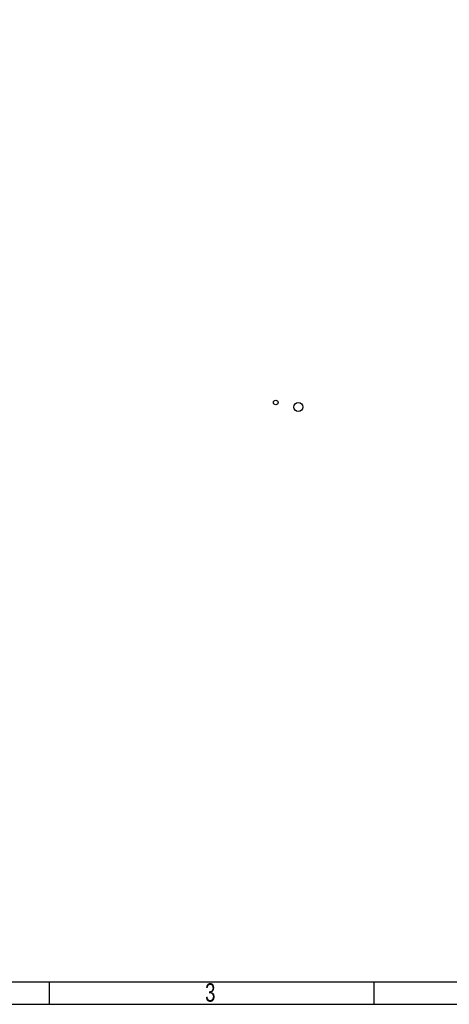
# Model space of a CAD drawing. Extents: x -70 to 514, y -134 to 276.
# Tile 9 of 17: x 71 to 166, y -134 to 83. Entities that reach past the tile are written whole.
import ezdxf

# ---------------------------------------------------------------- set-up
doc = ezdxf.new("R2010")
doc.units = 0
for name, color, linetype in [('BOARD_GEOMETRY_DIMENSION', 2, 'CONTINUOUS'), ('BOARD_GEOMETRY_SILKSCREEN_TOP', 1, 'CONTINUOUS'), ('PIN_TOP', 5, 'CONTINUOUS')]:
    doc.layers.add(name, color=color, linetype=linetype)

msp = doc.modelspace()

# ---------------------------------------------------------------- linework, layer by layer
at = {"layer": 'BOARD_GEOMETRY_DIMENSION'}
for points in [[(-70.485, -134.471156), (513.514848, -134.471156), (513.514848, 275.52904), (-70.485, 275.52904), (-70.485, -134.471156)], [(-65.48501, -129.471166), (508.514858, -129.471166)], [(78.01483, -134.471156), (78.01483, -129.471166)], [(149.765004, -134.471156), (149.765004, -129.471166)]]:
    msp.add_lwpolyline(points, dxfattribs=at)
at = {"layer": 'BOARD_GEOMETRY_SILKSCREEN_TOP'}
for points in [[(-70.485, -134.471156), (513.514848, -134.471156), (513.514848, 275.52904), (-70.485, 275.52904), (-70.485, -134.471156)], [(-65.48501, -129.471166), (508.514858, -129.471166)], [(78.01483, -134.471156), (78.01483, -129.471166)], [(149.765004, -134.471156), (149.765004, -129.471166)]]:
    msp.add_lwpolyline(points, dxfattribs=at)
at = {"layer": 'PIN_TOP'}
for centre, radius in [((127.999744, -1.50114), 0.508), ((132.999734, -2.501138), 1.016)]:
    msp.add_circle(centre, radius, dxfattribs=at)

# ---------------------------------------------------------------- texts
at = {"layer": 'BOARD_GEOMETRY_DIMENSION', "width": 0.75}
msp.add_text('3', height=4.064, dxfattribs=at).set_placement((112.407192, -133.88848))
at = {"layer": 'BOARD_GEOMETRY_SILKSCREEN_TOP', "width": 0.75}
msp.add_text('3', height=4.064, dxfattribs=at).set_placement((112.407192, -133.88848))

doc.saveas('drawing.dxf')
